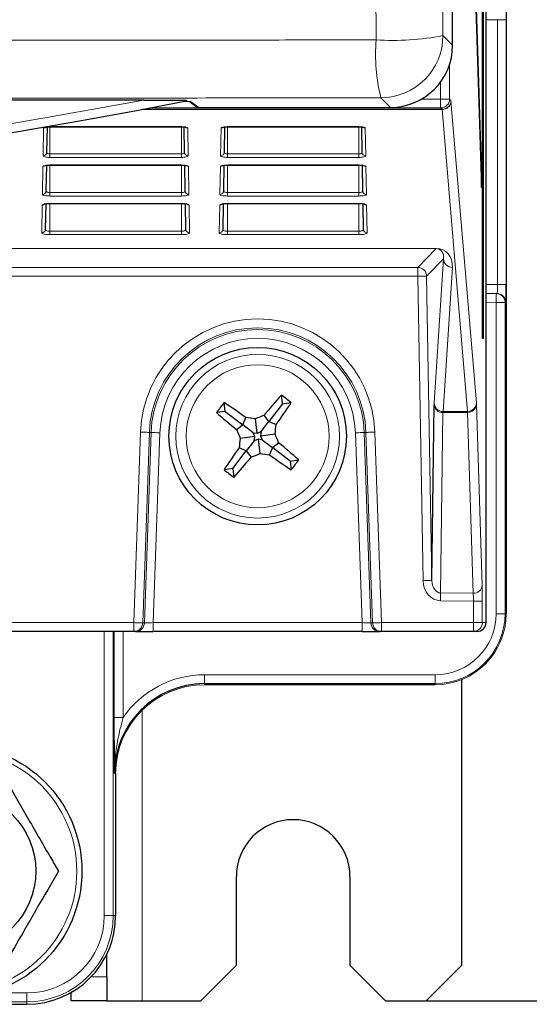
# Model space of a CAD drawing. Header units: millimetres. Extents: x 5 to 418, y 2 to 292.
# Tile 20 of 53: x 120 to 129, y 127 to 146. Entities that reach past the tile are written whole.
import ezdxf

# ---------------------------------------------------------------- set-up
doc = ezdxf.new("R2010")
doc.units = ezdxf.units.MM
doc.layers.add('SLD-0', color=7, linetype='Continuous')
doc.styles.add('SLDTEXTSTYLE0', font='TXT', dxfattribs={"width": 0.605})
doc.dimstyles.new('SLDDIMSTYLE1', dxfattribs={"dimtxt": 3.5, "dimasz": 3.302, "dimexe": 0, "dimexo": 0.0625, "dimgap": 0.875, "dimtad": 1, "dimdec": 1, "dimlfac": 3, "dimrnd": 1e-09, "dimzin": 12, "dimdsep": 46, "dimtxsty": 'SLDTEXTSTYLE0', "dimsah": 1, "dimcen": 0.09, "dimadec": 0, "dimazin": 3, "dimtfac": 1, "dimtofl": 0, "dimtmove": 0, "dimatfit": 3, "dimfxl": 1, "dimfrac": 2, "dimtolj": 1, "dimtzin": 12, "dimarcsym": 0})

# ---------------------------------------------------------------- blocks, each defined once
blk = doc.blocks.new('_D_1')
at = {"layer": 'SLD-0', "color": 7}
for p, q in [((127.324, 252.29), (144.373, 252.29)), ((143.373, 252.29), (143.373, 127.29)), ((127.324, 127.29), (144.373, 127.29))]:
    blk.add_line(p, q, dxfattribs=at)
for centre, start, end in [((140.687, 188.429), 63.4349, 116.5651), ((140.687, 191.151), 243.4349, 296.5651)]:
    blk.add_arc(centre, 6.006, start, end, dxfattribs=at)
for points in [[(143.373, 252.29), (142.865, 248.988), (143.881, 248.988)], [(143.373, 127.29), (143.881, 130.592), (142.865, 130.592)]]:
    blk.add_solid(points, dxfattribs=at)
at = {"layer": 'SLD-0', "color": 7, "insert": (138.861, 185.779), "char_height": 3.5, "attachment_point": 1, "rotation": 90, "style": 'SLDTEXTSTYLE0'}
blk.add_mtext('375', dxfattribs=at)

msp = doc.modelspace()

# ---------------------------------------------------------------- linework, layer by layer
at = {"color": 7, "linetype": 'Continuous', "lineweight": 25}
for p, q in [((128.824, 245.223), (128.824, 134.5564)), ((127.8183, 145.2288), (127.8183, 244.5509)), ((128.3818, 139.7231), (128.3818, 239.7231)), ((128.3897, 239.7231), (128.3897, 139.7231)), ((128.4485, 134.3897), (128.4485, 239.4899)), ((128.362, 142.9317), (127.8569, 159.1826)), ((127.853, 158.8073), (128.3581, 142.5564)), ((122.0189, 144.202), (60.9627, 144.202)), ((122.8886, 144.1688), (123.009, 144.0762)), ((123.0497, 144.0623), (126.6518, 144.0623)), ((120.2035, 143.6973), (120.1951, 143.2165)), ((120.2574, 143.7006), (120.2574, 143.7021)), ((120.2574, 143.7006), (122.7241, 143.7006)), ((122.7241, 143.7006), (122.7241, 143.7021)), ((122.7864, 143.2165), (122.778, 143.6973)), ((123.5369, 143.6973), (123.5285, 143.2165)), ((123.5908, 143.7006), (126.0574, 143.7006)), ((126.0574, 143.7006), (126.0574, 143.7021)), ((126.1197, 143.2165), (126.1113, 143.6973)), ((120.1909, 142.976), (120.1825, 142.4938)), ((120.2574, 142.9806), (122.7241, 142.9806)), ((122.7241, 142.9806), (122.7241, 142.9821)), ((122.799, 142.4938), (122.7906, 142.9762)), ((123.5243, 142.976), (123.5159, 142.4938)), ((123.5908, 142.9806), (126.0574, 142.9806)), ((126.0574, 142.9806), (126.0574, 142.9821)), ((126.1323, 142.4938), (126.1239, 142.9762)), ((128.362, 142.9317), (128.3469, 142.9163)), ((128.3581, 142.5564), (128.362, 142.9317)), ((120.1783, 142.2548), (120.1699, 141.7711)), ((120.2574, 142.2606), (122.7241, 142.2606)), ((122.8116, 141.7711), (122.8032, 142.2548)), ((123.5117, 142.2548), (123.5032, 141.7711)), ((123.5908, 142.2606), (123.5908, 142.2621)), ((123.5908, 142.2606), (126.0574, 142.2606)), ((126.0574, 142.2606), (126.0574, 142.2621)), ((126.145, 141.7711), (126.1365, 142.2548)), ((128.4485, 140.573), (128.6399, 140.5696)), ((128.6399, 140.5696), (128.6544, 140.5694)), ((128.3897, 139.7231), (128.3818, 139.7231)), ((124.6243, 138.4978), (124.6027, 138.6625)), ((123.5493, 138.3566), (123.5277, 138.5213)), ((124.6243, 138.4978), (124.3703, 138.167)), ((124.6243, 138.4978), (124.789, 138.5195)), ((127.4295, 135.1802), (127.4717, 138.4763)), ((123.5493, 138.3566), (123.3847, 138.335)), ((123.5493, 138.3566), (123.8801, 138.1026)), ((124.3703, 138.167), (124.2795, 138.2838)), ((123.8801, 138.1026), (123.7634, 138.0118)), ((123.8801, 138.1026), (123.9377, 138.2389)), ((124.0716, 137.9556), (123.8801, 138.1026)), ((124.1503, 137.9442), (124.1146, 138.2157)), ((124.2233, 137.9755), (124.3703, 138.167)), ((124.3703, 138.167), (124.5066, 138.1095)), ((124.0716, 137.9556), (124.1503, 137.9442)), ((124.103, 137.8826), (124.0716, 137.9556)), ((124.1503, 137.9442), (124.2233, 137.9755)), ((124.2233, 137.9755), (124.2119, 137.8969)), ((124.2119, 137.8969), (124.4834, 137.9325)), ((124.103, 137.8826), (123.8314, 137.8469)), ((124.0915, 137.8039), (123.9445, 137.6124)), ((124.0915, 137.8039), (124.103, 137.8826)), ((124.1646, 137.8353), (124.0915, 137.8039)), ((124.1646, 137.8353), (124.2003, 137.5637)), ((124.2433, 137.8238), (124.1646, 137.8353)), ((124.2119, 137.8969), (124.2433, 137.8238)), ((124.2433, 137.8238), (124.4347, 137.6768)), ((124.4347, 137.6768), (124.5515, 137.7676)), ((123.6905, 137.2816), (123.9445, 137.6124)), ((123.9445, 137.6124), (123.8083, 137.67)), ((123.9445, 137.6124), (124.0353, 137.4956)), ((124.4347, 137.6768), (124.3772, 137.5405)), ((124.7655, 137.4228), (124.4347, 137.6768)), ((124.7655, 137.4228), (124.9302, 137.4445)), ((124.7655, 137.4228), (124.7872, 137.2582)), ((123.6905, 137.2816), (123.5259, 137.26)), ((123.6905, 137.2816), (123.7122, 137.1169)), ((121.8323, 134.2231), (119.0797, 134.2231)), ((121.8644, 134.2231), (121.8323, 134.2231)), ((121.8644, 134.2231), (122.1979, 134.2231)), ((126.117, 134.2231), (122.1979, 134.2231)), ((126.117, 134.2231), (126.4505, 134.2231)), ((126.4826, 134.2231), (126.4505, 134.2231)), ((128.21, 134.2231), (126.4826, 134.2231)), ((128.2788, 134.2231), (128.21, 134.2231)), ((127.9908, 127.9564), (127.9908, 133.3204)), ((127.4908, 133.2231), (123.1574, 133.2231)), ((121.4907, 131.5564), (121.4907, 128.8897)), ((123.7574, 127.9564), (123.7574, 129.623)), ((125.8908, 129.623), (125.8908, 127.9564)), ((121.3241, 127.7363), (121.3241, 128.1634)), ((123.0908, 127.2897), (123.7574, 127.9564)), ((125.8908, 127.9564), (126.5574, 127.2897)), ((127.3241, 127.2897), (127.9908, 127.9564)), ((121.3241, 127.7363), (121.3241, 127.2897)), ((120.6574, 127.2897), (120.6574, 127.4464)), ((116.4467, 127.2231), (119.8241, 127.2231)), ((121.3241, 127.2897), (120.6574, 127.2897)), ((121.3241, 127.2897), (121.9908, 127.2897)), ((121.9908, 127.2897), (123.0908, 127.2897)), ((126.5574, 127.2897), (127.3241, 127.2897))]:
    msp.add_line(p, q, dxfattribs=at)
at = {"color": 7, "linetype": 'Continuous', "lineweight": 18}
for p, q in [((128.824, 134.5564), (128.824, 245.223)), ((128.6603, 145.7102), (128.4485, 145.7065)), ((128.824, 145.7102), (128.6603, 145.7102)), ((128.6603, 140.7359), (128.6603, 145.7102)), ((128.824, 145.7102), (128.824, 140.7359)), ((127.6368, 145.4103), (127.8183, 145.2288)), ((127.7604, 144.8658), (127.7604, 144.2202)), ((127.5937, 144.2202), (127.5937, 144.5407)), ((126.6518, 144.0623), (126.4703, 144.2438)), ((127.2378, 144.2202), (127.5937, 144.2202)), ((127.5937, 144.2202), (127.7604, 144.2202)), ((127.5937, 144.2202), (127.5937, 144.0535)), ((127.7604, 144.2202), (127.7865, 144.1948)), ((127.621, 144.0245), (121.9764, 144.0245)), ((121.9958, 144.0281), (127.6198, 144.0281)), ((127.5937, 144.0535), (122.1318, 144.0535)), ((122.9166, 144.1647), (123.0497, 144.0623)), ((127.6198, 144.0281), (127.5937, 144.0535)), ((128.0996, 138.3563), (127.621, 144.0245)), ((127.7876, 144.1875), (128.2662, 138.5194)), ((120.1285, 143.1524), (120.1376, 143.6767)), ((120.2574, 143.7021), (122.7241, 143.7021)), ((120.2574, 143.7006), (120.2574, 143.189)), ((122.7241, 143.7006), (122.7241, 143.189)), ((122.8439, 143.6767), (122.853, 143.1524)), ((123.4618, 143.1524), (123.471, 143.6767)), ((123.5908, 143.7021), (126.0574, 143.7021)), ((123.5908, 143.7006), (123.5908, 143.7021)), ((123.5908, 143.7006), (123.5908, 143.189)), ((126.0574, 143.7006), (126.0574, 143.189)), ((126.1772, 143.6767), (126.1864, 143.1524)), ((120.2574, 143.1249), (120.2574, 143.189)), ((120.2574, 143.189), (122.7241, 143.189)), ((122.7241, 143.1249), (120.2574, 143.1249)), ((122.7241, 143.1249), (122.7241, 143.189)), ((123.5908, 143.1249), (123.5908, 143.189)), ((123.5908, 143.189), (126.0574, 143.189)), ((126.0574, 143.1249), (123.5908, 143.1249)), ((126.0574, 143.1249), (126.0574, 143.189)), ((120.1159, 142.4297), (120.125, 142.954)), ((120.2574, 142.9821), (122.7241, 142.9821)), ((120.2574, 142.9806), (120.2574, 142.9821)), ((120.2574, 142.9806), (120.2574, 142.4636)), ((122.7241, 142.9806), (122.7241, 142.4636)), ((122.8565, 142.954), (122.8657, 142.4297)), ((123.4492, 142.4297), (123.4583, 142.954)), ((123.5908, 142.9821), (126.0574, 142.9821)), ((123.5908, 142.9806), (123.5908, 142.9821)), ((123.5908, 142.9806), (123.5908, 142.4636)), ((126.0574, 142.9806), (126.0574, 142.4636)), ((126.1898, 142.954), (126.199, 142.4297)), ((120.2574, 142.3995), (120.2574, 142.4636)), ((120.2574, 142.4636), (122.7241, 142.4636)), ((122.7241, 142.3995), (120.2574, 142.3995)), ((122.7241, 142.3995), (122.7241, 142.4636)), ((123.5908, 142.3995), (123.5908, 142.4636)), ((123.5908, 142.4636), (126.0574, 142.4636)), ((126.0574, 142.3995), (123.5908, 142.3995)), ((126.0574, 142.3995), (126.0574, 142.4636)), ((120.1032, 141.707), (120.1124, 142.2313)), ((120.2574, 142.2621), (122.7241, 142.2621)), ((120.2574, 142.2606), (120.2574, 142.2621)), ((120.2574, 142.2606), (120.2574, 141.7382)), ((122.7241, 142.2606), (122.7241, 142.2621)), ((122.7241, 142.2606), (122.7241, 141.7382)), ((122.8691, 142.2313), (122.8783, 141.707)), ((123.4366, 141.707), (123.4457, 142.2313)), ((123.5908, 142.2621), (126.0574, 142.2621)), ((123.5908, 142.2606), (123.5908, 141.7382)), ((126.0574, 142.2606), (126.0574, 141.7382)), ((126.2025, 142.2313), (126.2116, 141.707)), ((120.2574, 141.6741), (120.2574, 141.7382)), ((120.2574, 141.7382), (122.7241, 141.7382)), ((122.7241, 141.6741), (120.2574, 141.6741)), ((122.7241, 141.6741), (122.7241, 141.7382)), ((123.5908, 141.6741), (123.5908, 141.7382)), ((123.5908, 141.7382), (126.0574, 141.7382)), ((126.0574, 141.6741), (123.5908, 141.6741)), ((126.0574, 141.6741), (126.0574, 141.7382)), ((127.5099, 141.4121), (99.641, 141.4121)), ((99.7146, 141.4157), (127.5099, 141.4157)), ((127.1631, 141.0592), (127.5099, 141.4121)), ((127.5099, 141.4157), (127.5099, 141.4121)), ((118.9525, 141.0592), (127.1631, 141.0592)), ((127.1631, 141.0592), (127.1631, 140.8926)), ((127.6477, 141.2191), (127.3298, 140.8955)), ((127.4727, 138.5137), (127.6477, 141.2191)), ((127.8143, 141.0589), (127.6393, 138.3536)), ((127.1631, 140.8926), (118.9642, 140.8926)), ((127.2629, 135.1773), (127.1631, 140.8926)), ((127.3298, 140.8955), (127.4295, 135.1802)), ((128.4485, 140.7396), (128.6603, 140.7359)), ((128.824, 140.7359), (128.6603, 140.7359)), ((128.637, 140.403), (128.4485, 140.4063)), ((128.8037, 140.403), (128.637, 140.403)), ((128.637, 134.5564), (128.637, 140.403)), ((128.8037, 140.403), (128.8037, 134.5564)), ((128.8182, 140.4027), (128.8037, 140.403)), ((128.268, 138.482), (128.3736, 135.0839)), ((127.6368, 138.3348), (127.5934, 134.9459)), ((128.0999, 138.3376), (127.6368, 138.3348)), ((127.6393, 138.3536), (128.0996, 138.3563)), ((128.2055, 134.9396), (128.0999, 138.3376)), ((121.8323, 134.3897), (121.9572, 137.9666)), ((122.1237, 137.9607), (121.9988, 134.3839)), ((122.0309, 134.3839), (122.1558, 137.9596)), ((122.1558, 137.9596), (122.1237, 137.9607)), ((122.3223, 137.9538), (122.1979, 134.3897)), ((126.117, 134.3897), (125.9925, 137.9538)), ((126.1591, 137.9596), (126.1911, 137.9607)), ((126.1591, 137.9596), (126.2839, 134.3839)), ((126.3161, 134.3839), (126.1911, 137.9607)), ((126.3577, 137.9666), (126.4826, 134.3897)), ((128.21, 134.7952), (127.5919, 134.8016)), ((127.5934, 134.9459), (128.2055, 134.9396)), ((128.3766, 134.7952), (128.21, 134.7952)), ((128.21, 134.3897), (128.21, 134.7952)), ((128.3766, 134.7952), (128.3766, 134.3897)), ((128.8037, 134.5564), (128.637, 134.5564)), ((128.8037, 134.5564), (128.824, 134.5564)), ((128.824, 134.5564), (128.8241, 134.5564)), ((119.0797, 134.3897), (121.8323, 134.3897)), ((121.2775, 128.8897), (121.2775, 134.2231)), ((121.4442, 134.2231), (121.4442, 128.8897)), ((121.4646, 132.6086), (121.4646, 134.2231)), ((121.6313, 134.2231), (121.6313, 132.6086)), ((121.8323, 134.3897), (121.8323, 134.2231)), ((121.9988, 134.3839), (122.0309, 134.3839)), ((122.1979, 134.3897), (122.1979, 134.2231)), ((122.1979, 134.3897), (126.117, 134.3897)), ((126.117, 134.3897), (126.117, 134.2231)), ((126.2839, 134.3839), (126.3161, 134.3839)), ((126.4826, 134.3897), (128.21, 134.3897)), ((126.4826, 134.3897), (126.4826, 134.2231)), ((128.21, 134.3897), (128.3766, 134.3897)), ((128.21, 134.3897), (128.21, 134.2231)), ((128.3766, 134.3897), (128.4485, 134.3897)), ((123.1574, 133.2435), (123.1574, 133.4101)), ((123.1574, 133.4101), (127.4908, 133.4101)), ((127.4908, 133.2435), (127.4908, 133.4101)), ((127.4908, 133.2435), (123.1574, 133.2435)), ((123.1574, 133.2435), (123.1574, 133.2231)), ((123.1574, 133.2231), (127.4908, 133.2231)), ((123.1574, 133.2231), (123.1574, 133.2231)), ((127.4908, 133.2231), (127.4908, 133.2435)), ((127.4908, 133.2231), (127.4908, 133.2231)), ((121.9908, 127.2897), (121.9908, 132.7467)), ((121.4646, 132.6086), (121.6313, 132.6086)), ((121.4907, 131.5564), (121.4703, 131.5564)), ((121.4907, 128.8897), (121.4907, 131.5564)), ((121.4907, 131.5564), (121.4907, 131.5564)), ((121.4442, 128.8897), (121.2775, 128.8897)), ((121.4442, 128.8897), (121.4907, 128.8897)), ((121.4907, 128.8897), (121.4907, 128.8897)), ((121.0271, 127.7363), (121.3241, 127.7363)), ((119.1005, 127.4363), (119.8241, 127.4363)), ((119.8241, 127.2696), (119.8241, 127.4363)), ((119.8241, 127.2696), (117.4908, 127.2696)), ((119.8241, 127.2231), (119.8241, 127.2696)), ((119.8241, 127.2231), (119.8241, 127.2231))]:
    msp.add_line(p, q, dxfattribs=at)
at = {"color": 7, "linetype": 'Continuous', "lineweight": 25, "flags": 128}
msp.add_lwpolyline([(122.9166, 144.1647), (122.9036, 144.1659), (122.8952, 144.1682)], dxfattribs=at)
at = {"color": 7, "linetype": 'Continuous', "lineweight": 18, "flags": 128}
for points in [[(127.3298, 140.8955), (127.3261, 140.8954), (127.3163, 140.8953), (127.3007, 140.895), (127.2799, 140.8946), (127.2548, 140.8942), (127.2262, 140.8937), (127.1953, 140.8932), (127.1631, 140.8926)], [(128.637, 140.403), (128.6376, 140.4355), (128.6382, 140.4667), (128.6387, 140.4956), (128.6391, 140.5208), (128.6395, 140.5415), (128.6397, 140.5569), (128.6399, 140.5664), (128.6399, 140.5696)], [(121.9572, 137.9666), (121.9893, 137.9654), (122.0202, 137.9644), (122.0488, 137.9634), (122.0739, 137.9625), (122.0946, 137.9618), (122.1102, 137.9612), (122.12, 137.9609), (122.1237, 137.9607)], [(122.1558, 137.9596), (122.1595, 137.9595), (122.1693, 137.9591), (122.1849, 137.9586), (122.2056, 137.9579), (122.2307, 137.957), (122.2593, 137.956), (122.2902, 137.9549), (122.3223, 137.9538)], [(126.1591, 137.9596), (126.1554, 137.9595), (126.1456, 137.9591), (126.13, 137.9586), (126.1093, 137.9579), (126.0842, 137.957), (126.0556, 137.956), (126.0247, 137.9549), (125.9925, 137.9538)], [(126.3577, 137.9666), (126.3256, 137.9654), (126.2946, 137.9644), (126.2661, 137.9634), (126.2409, 137.9625), (126.2202, 137.9618), (126.2047, 137.9612), (126.1948, 137.9609), (126.1911, 137.9607)], [(127.4295, 135.1802), (127.4258, 135.1801), (127.416, 135.1799), (127.4004, 135.1797), (127.3797, 135.1793), (127.3546, 135.1789), (127.326, 135.1784), (127.295, 135.1778), (127.2629, 135.1773)], [(127.5934, 134.9459), (127.5933, 134.9338), (127.5932, 134.9194), (127.593, 134.903), (127.5928, 134.8849), (127.5926, 134.8654), (127.5924, 134.8447), (127.5922, 134.8233), (127.5919, 134.8016)], [(121.8323, 134.3897), (121.8644, 134.3886), (121.8953, 134.3875), (121.9239, 134.3865), (121.949, 134.3856), (121.9697, 134.3849), (121.9853, 134.3844), (121.9951, 134.384), (121.9988, 134.3839)], [(122.1979, 134.3897), (122.1657, 134.3886), (122.1346, 134.3875), (122.106, 134.3865), (122.0808, 134.3856), (122.0601, 134.3849), (122.0445, 134.3844), (122.0346, 134.384), (122.0309, 134.3839)], [(126.2839, 134.3839), (126.2802, 134.384), (126.2704, 134.3844), (126.2548, 134.3849), (126.234, 134.3856), (126.2088, 134.3865), (126.1802, 134.3875), (126.1492, 134.3886), (126.117, 134.3897)], [(126.4826, 134.3897), (126.4505, 134.3886), (126.4195, 134.3875), (126.391, 134.3865), (126.3658, 134.3856), (126.3451, 134.3849), (126.3296, 134.3844), (126.3197, 134.384), (126.3161, 134.3839)]]:
    msp.add_lwpolyline(points, dxfattribs=at)
at = {"color": 7, "linetype": 'Continuous', "lineweight": 25}
for centre, radius in [((124.1574, 137.8897), 1.6667), ((118.4908, 129.7231), 2.3667), ((118.4908, 129.7231), 1.5)]:
    msp.add_circle(centre, radius, dxfattribs=at)
at = {"color": 7, "linetype": 'Continuous', "lineweight": 18}
for centre, radius in [((124.1574, 137.8897), 1.5367), ((124.1574, 137.8897), 1.3427), ((118.4908, 129.7231), 2.2704)]:
    msp.add_circle(centre, radius, dxfattribs=at)
for centre, radius, start, end in [((130.0269, 145.0855), 3.6549, 176.1449, 193.31402), ((126.6974, 150.3142), 4.993, 266.35933, 280.8444), ((126.4699, 145.4107), 1.1669, 270.02036, 359.97952), ((91.4908, 307.8794), 166.5, 259.434941, 280.565059), ((127.5937, 144.2202), 0.1667, 270.02089, 359.97911), ((127.6198, 144.1948), 0.1667, 270.02089, 359.97911), ((127.622, 144.1901), 0.1656, 269.62719, 359.11592), ((120.1378, 143.7443), 0.0676, 269.89139, 306.49088), ((122.8438, 143.7443), 0.0676, 233.30815, 270.1109), ((123.4711, 143.7443), 0.0676, 269.89348, 306.49089), ((126.1771, 143.7443), 0.0676, 233.31428, 270.10478), ((120.1292, 143.2183), 0.0659, 269.33476, 358.37494), ((122.8523, 143.2183), 0.0659, 181.62506, 270.66524), ((123.4626, 143.2183), 0.0659, 269.33687, 358.37495), ((126.1856, 143.2183), 0.0659, 181.62506, 270.66524), ((120.1252, 143.0215), 0.0675, 269.86707, 308.08251), ((122.8564, 143.0216), 0.0675, 231.73962, 270.12349), ((123.4585, 143.0215), 0.0675, 269.86234, 308.08723), ((126.1897, 143.0215), 0.0675, 231.79763, 270.13023), ((120.1166, 142.4957), 0.0659, 269.34348, 358.37066), ((122.8649, 142.4957), 0.0659, 181.62934, 270.65652), ((123.45, 142.4957), 0.0659, 269.34348, 358.37066), ((126.1982, 142.4957), 0.0659, 181.62933, 270.65441), ((120.1126, 142.2988), 0.0675, 269.86966, 309.72018), ((122.869, 142.2988), 0.0675, 230.11822, 270.13254), ((123.4459, 142.2988), 0.0675, 269.87133, 309.71641), ((126.2023, 142.2988), 0.0675, 230.11822, 270.13254), ((120.104, 141.773), 0.0659, 269.34116, 358.3751), ((122.8775, 141.773), 0.0659, 181.6249, 270.65884), ((123.4373, 141.773), 0.0659, 269.3381, 358.37817), ((126.2109, 141.773), 0.0659, 181.6249, 270.65884), ((127.1631, 140.8925), 0.1667, 1.02018, 89.97997), ((127.8131, 141.2244), 0.1655, 181.86436, 270.41571), ((128.637, 140.403), 0.1667, 359.9966, 88.99556), ((128.6515, 140.4027), 0.1667, 359.99662, 88.99468), ((124.1574, 137.8897), 2.2016, 2, 178), ((124.1574, 137.8897), 2.035, 2, 178), ((124.1574, 137.8897), 2.0029, 2, 178), ((124.1574, 137.8897), 1.8362, 2, 178), ((127.6286, 138.4924), 0.1577, 185.85469, 272.98333), ((127.6381, 138.5191), 0.1655, 181.86344, 270.41485), ((128.1007, 138.5219), 0.1656, 269.62719, 359.11592), ((128.11, 138.4959), 0.1586, 266.33257, 354.95723), ((128.2156, 135.0979), 0.1586, 266.33178, 354.95801), ((127.4908, 134.5564), 1.1463, 270, 0), ((127.4908, 134.5564), 1.3129, 270, 0), ((127.4908, 134.5564), 1.3333, 270, 0), ((121.8323, 134.3897), 0.1666, 270.00235, 358.00547), ((121.8644, 134.3897), 0.1666, 270.00235, 358.00547), ((126.4505, 134.3897), 0.1666, 181.99453, 269.99765), ((126.4826, 134.3897), 0.1666, 181.99453, 269.99765), ((128.21, 134.3897), 0.1667, 270.00468, 0.00385), ((123.1574, 131.5564), 1.8537, 90, 145.41581), ((123.1574, 131.5564), 1.6667, 90, 180), ((119.8241, 128.8897), 1.6201, 270, 0), ((119.8241, 128.8897), 1.4534, 270, 0)]:
    msp.add_arc(centre, radius, start, end, dxfattribs=at)
at = {"color": 7, "linetype": 'Continuous', "lineweight": 25}
for centre, radius, start, end in [((91.4908, 307.8794), 166.6667, 259.163911, 280.836089), ((133.477, 130.7626), 11.8811, 138.32452, 140.72544), ((116.8397, 128.3584), 12.9011, 51.96282, 53.00594), ((133.6778, 130.5801), 12.8875, 141.96142, 143.00564), ((116.9894, 128.5894), 11.8908, 54.2433, 56.64226), ((114.8671, 145.0511), 11.8788, 324.24161, 326.643), ((131.2878, 147.2129), 11.886, 228.32461, 230.72454), ((129.0122, 126.5822), 12.6225, 112.0208, 112.83074), ((122.3724, 125.5979), 12.7376, 82.13865, 82.94126), ((112.0571, 139.6495), 12.5444, 352.13336, 352.94834), ((135.5735, 142.7895), 12.7399, 202.02527, 202.82774), ((112.8728, 133.0442), 12.5978, 22.02074, 22.83227), ((136.3689, 136.1154), 12.6565, 172.13677, 172.94451), ((117.0278, 128.5673), 11.8849, 48.32468, 50.72484), ((133.4534, 130.7246), 11.8856, 144.24254, 146.64255), ((119.297, 149.2108), 12.6371, 292.02127, 292.83027), ((125.9253, 150.0536), 12.6085, 262.13622, 262.94706), ((114.835, 145.0193), 11.8849, 318.3249, 320.72506), ((131.3245, 147.1884), 11.8889, 234.24248, 236.64181), ((114.6282, 145.2062), 12.8987, 321.96139, 323.0047), ((131.4694, 147.413), 12.8912, 231.96109, 233.00501), ((123.1574, 131.5564), 1.6871, 90, 180), ((124.8241, 129.6231), 1.0667, 0, 180), ((119.8241, 128.8897), 1.6666, 270, 0)]:
    msp.add_arc(centre, radius, start, end, dxfattribs=at)
for centre, major_axis, ratio, start_param, end_param in [((126.6514, 145.2292), (0.8252, -0.8252), 0.9996955, 5.4979394, 7.0684312), ((121.6836, 144.1642), (1.2333, 0), 0.0174551, 0.0226893, 0.4980226), ((123.0496, 144.129), (0.0529, -0.0407), 0.9995904, 4.712389, 5.3682487), ((128.8182, 140.7361), (0, 0.3334), 0.0174604, 3.1412877, 4.7117794), ((128.2788, 134.3897), (0.1697, 0), 0.9822123, 4.712389, 6.2831853)]:
    msp.add_ellipse(centre, major_axis=major_axis, ratio=ratio, start_param=start_param, end_param=end_param, dxfattribs=at)
at = {"color": 7, "linetype": 'Continuous', "lineweight": 18}
for centre, major_axis, ratio, start_param, end_param in [((127.6197, 143.8615), (0, 0.1667), 0.0358974, 6.0737458, 6.265732), ((127.7864, 143.8615), (0, 0.3333), 0.0179487, 6.0737458, 6.265732), ((120.2574, 143.6766), (0.1198, 0), 0.212558, 1.5707963, 3.1378825), ((122.7241, 143.6766), (0.1198, 0), 0.212558, 0.0037102, 1.5707963), ((123.5908, 143.6766), (0.1198, 0), 0.212558, 1.5707963, 3.1378825), ((126.0574, 143.6766), (0.1198, 0), 0.212558, 0.0037102, 1.5707963), ((120.2574, 143.1523), (0.129, 0), 0.212558, 3.1378825, 4.712389), ((122.7241, 143.1523), (0.129, 0), 0.212558, 4.712389, 6.2868955), ((123.5908, 143.1523), (0.129, 0), 0.212558, 3.1378825, 4.712389), ((126.0574, 143.1523), (0.129, 0), 0.212558, 4.712389, 6.2868955), ((120.2574, 142.9539), (0.1324, 0), 0.212558, 1.5707963, 3.1378825), ((122.7241, 142.9539), (0.1324, 0), 0.212558, 0.0037102, 1.5707963), ((123.5908, 142.9539), (0.1324, 0), 0.212558, 1.5707963, 3.1378825), ((126.0574, 142.9539), (0.1324, 0), 0.212558, 0.0037102, 1.5707963), ((120.2574, 142.4296), (0.1416, 0), 0.212558, 3.1378825, 4.712389), ((122.7241, 142.4296), (0.1416, 0), 0.212558, 4.712389, 6.2868955), ((123.5908, 142.4296), (0.1416, 0), 0.212558, 3.1378825, 4.712389), ((126.0574, 142.4296), (0.1416, 0), 0.212558, 4.712389, 6.2868955), ((120.2574, 142.2312), (0.145, 0), 0.212558, 1.5707963, 3.1378825), ((122.7241, 142.2312), (0.145, 0), 0.212558, 0.0037102, 1.5707963), ((123.5908, 142.2312), (0.145, 0), 0.212558, 1.5707963, 3.1378825), ((126.0574, 142.2312), (0.145, 0), 0.212558, 0.0037102, 1.5707963), ((120.2574, 141.7069), (0.1542, 0), 0.212558, 3.1378825, 4.712389), ((122.7241, 141.7069), (0.1542, 0), 0.212558, 4.712389, 6.2868955), ((123.5908, 141.7069), (0.1542, 0), 0.212558, 3.1378825, 4.712389), ((126.0574, 141.7069), (0.1542, 0), 0.212558, 4.712389, 6.2868955), ((127.4805, 141.0525), (0.1474, 0.3389), 0.8866482, 5.0982125, 6.6512589), ((127.4805, 141.2155), (0.0847, 0.1847), 0.7936859, 5.0794069, 6.6324533), ((128.6515, 140.7361), (-0.0029, 0.1667), 0.0523172, 3.1397607, 4.7102524), ((127.4796, 138.1877), (-0.0058, 0.3333), 0.0174696, 0.2093257, 0.5235392), ((128.265, 138.1933), (0, 0.3333), 0.0179465, 5.759555, 6.0737684), ((127.6462, 138.1906), (-0.0048, 0.1666), 0.0633084, 0.2080737, 0.5222871), ((128.0984, 138.1933), (0.001, 0.1667), 0.0074955, 5.7595371, 6.0737505), ((127.5962, 135.1864), (0.0049, 0.3848), 0.8660712, 1.6057138, 3.1436996), ((127.5962, 135.1864), (0.0031, 0.2405), 0.692901, 1.6057138, 3.1436996), ((128.3706, 134.7952), (0, 0.3334), 0.0179478, 4.712203, 5.7594935), ((128.204, 134.7952), (-0.0017, 0.1667), 0.0358839, 4.7116444, 5.758935)]:
    msp.add_ellipse(centre, major_axis=major_axis, ratio=ratio, start_param=start_param, end_param=end_param, dxfattribs=at)
for points, knots in [([(126.3804, 145.3312), (126.378, 147.3794), (126.3701, 154.1939), (126.3591, 165.7829), (126.3484, 180.0087), (126.3442, 189.4672), (126.342, 194.1507)], [0, 0, 0, 0, 0.1260003, 0.4192179, 0.7124168, 1, 1, 1, 1]), ([(127.5984, 194.2842), (127.6, 190.595), (127.602, 185.8806), (127.6077, 176.399), (127.6154, 165.8396), (127.6266, 154.2634), (127.6344, 147.4562), (127.6368, 145.4103)], [0, 0, 0, 0, 0.2262695, 0.2891517, 0.581705, 0.8742772, 1, 1, 1, 1]), ([(99.4741, 145.3329), (99.4741, 145.3329), (101.8263, 145.3329), (106.528, 145.3222), (113.0333, 145.3218), (118.96, 145.3232), (123.2126, 145.327), (125.684, 145.3303), (126.3804, 145.3312)], [0, 0, 0, 0, 0.0000007, 0.261989, 0.5259247, 0.7239769, 0.9222319, 1, 1, 1, 1]), ([(126.4703, 144.2438), (125.7691, 144.2429), (123.2813, 144.2397), (118.9992, 144.2361), (113.0305, 144.2344), (106.4863, 144.2365), (101.7473, 144.2424), (99.3885, 144.2454)], [0, 0, 0, 0, 0.0778058, 0.2760479, 0.4742902, 0.7383424, 1, 1, 1, 1]), ([(120.1951, 143.2165), (120.1959, 143.2132), (120.1973, 143.2065), (120.2096, 143.1978), (120.2274, 143.1917), (120.2446, 143.1892), (120.2546, 143.189), (120.2574, 143.189)], [0, 0, 0, 0, 0.2396814, 0.4797244, 0.7078984, 0.9162013, 1, 1, 1, 1]), ([(122.7241, 143.189), (122.7307, 143.1892), (122.7438, 143.1898), (122.7614, 143.1939), (122.7755, 143.2), (122.7848, 143.2078), (122.7859, 143.2136), (122.7864, 143.2165)], [0, 0, 0, 0, 0.1914221, 0.3826315, 0.5804954, 0.7941171, 1, 1, 1, 1]), ([(123.5285, 143.2165), (123.5292, 143.2132), (123.5307, 143.2065), (123.5429, 143.1978), (123.5607, 143.1917), (123.5779, 143.1892), (123.5879, 143.189), (123.5908, 143.189)], [0, 0, 0, 0, 0.2396814, 0.4797087, 0.707879, 0.9161785, 1, 1, 1, 1]), ([(126.0574, 143.189), (126.064, 143.1892), (126.0771, 143.1898), (126.0948, 143.1939), (126.1088, 143.2), (126.1181, 143.2078), (126.1192, 143.2136), (126.1197, 143.2165)], [0, 0, 0, 0, 0.191421, 0.3826292, 0.5805083, 0.7941184, 1, 1, 1, 1]), ([(120.1825, 142.4938), (120.1837, 142.4895), (120.186, 142.4817), (120.203, 142.472), (120.2251, 142.4658), (120.2445, 142.4637), (120.2552, 142.4636), (120.2574, 142.4636)], [0, 0, 0, 0, 0.2783191, 0.5149848, 0.7383902, 0.9451226, 1, 1, 1, 1]), ([(122.7241, 142.4636), (122.732, 142.4639), (122.7479, 142.4645), (122.7693, 142.469), (122.7862, 142.4759), (122.7971, 142.4845), (122.7984, 142.4908), (122.799, 142.4938)], [0, 0, 0, 0, 0.1940301, 0.3878638, 0.5882425, 0.8021548, 1, 1, 1, 1]), ([(123.5159, 142.4938), (123.5171, 142.4895), (123.5193, 142.4817), (123.5364, 142.472), (123.5584, 142.4658), (123.5779, 142.4637), (123.5885, 142.4636), (123.5908, 142.4636)], [0, 0, 0, 0, 0.27831932, 0.51497091, 0.73837337, 0.94510298, 1, 1, 1, 1]), ([(126.0574, 142.4636), (126.0654, 142.4639), (126.0813, 142.4645), (126.1026, 142.469), (126.1195, 142.4759), (126.1305, 142.4845), (126.1317, 142.4908), (126.1323, 142.4938)], [0, 0, 0, 0, 0.1940296, 0.3878628, 0.5882409, 0.8021526, 1, 1, 1, 1]), ([(120.1699, 141.7711), (120.171, 141.7671), (120.173, 141.7592), (120.1901, 141.7489), (120.2145, 141.7416), (120.2386, 141.7385), (120.253, 141.7383), (120.2574, 141.7382)], [0, 0, 0, 0, 0.238077, 0.4723211, 0.6968096, 0.9068297, 1, 1, 1, 1]), ([(122.7241, 141.7382), (122.7334, 141.7385), (122.752, 141.7392), (122.7771, 141.7442), (122.7969, 141.7517), (122.8095, 141.7611), (122.8109, 141.7679), (122.8116, 141.7711)], [0, 0, 0, 0, 0.1956726, 0.3911761, 0.5932092, 0.8072808, 1, 1, 1, 1]), ([(123.5032, 141.7711), (123.5043, 141.7671), (123.5064, 141.7592), (123.5234, 141.7489), (123.5479, 141.7416), (123.572, 141.7385), (123.5863, 141.7383), (123.5908, 141.7382)], [0, 0, 0, 0, 0.2380731, 0.4723133, 0.6967981, 0.9068313, 1, 1, 1, 1]), ([(126.0574, 141.7382), (126.0667, 141.7385), (126.0854, 141.7392), (126.1104, 141.7442), (126.1302, 141.7517), (126.1428, 141.7611), (126.1443, 141.7679), (126.145, 141.7711)], [0, 0, 0, 0, 0.1956717, 0.3911743, 0.5932184, 0.8072817, 1, 1, 1, 1]), ([(121.4703, 131.5564), (121.4703, 131.5579), (121.4696, 131.7705), (121.505, 132.1237), (121.5953, 132.4704), (121.6313, 132.6086)], [0, 0, 0, 0, 0.0044109, 0.6029774, 1, 1, 1, 1])]:
    msp.add_open_spline(points, degree=3, knots=knots, dxfattribs=at)
at = {"color": 7, "linetype": 'Continuous', "lineweight": 25}
for points, knots in [([(122.0189, 144.202), (122.1303, 144.202), (122.402, 144.2019), (122.6675, 144.2009), (122.8241, 144.2003)], [0, 0, 0, 0, 0.4102658, 1, 1, 1, 1]), ([(122.8241, 144.2003), (122.8241, 144.1938), (122.8241, 144.1853), (122.8241, 144.1847), (122.8241, 144.1845)], [0, 0, 0, 0, 0.7634161, 1, 1, 1, 1]), ([(122.7726, 144.1747), (122.7724, 144.1746), (122.7719, 144.1746), (122.7704, 144.1745), (122.7684, 144.1745), (122.7674, 144.1745), (122.7671, 144.1745)], [0, 0, 0, 0, 0.3636611, 0.730106, 0.9301906, 1, 1, 1, 1]), ([(120.1768, 143.6921), (120.1767, 143.692), (120.1763, 143.6918), (120.1803, 143.6933), (120.1902, 143.6955), (120.2089, 143.6984), (120.2327, 143.7003), (120.2501, 143.7005), (120.2574, 143.7006)], [0, 0, 0, 0, 0.0443949, 0.1696085, 0.3336371, 0.5478601, 0.8080582, 1, 1, 1, 1]), ([(122.7241, 143.7006), (122.735, 143.7004), (122.7561, 143.7), (122.782, 143.6972), (122.7981, 143.6941), (122.8051, 143.6919), (122.8055, 143.6918), (122.8024, 143.693), (122.7992, 143.6958), (122.7982, 143.6967)], [0, 0, 0, 0, 0.233518, 0.4512096, 0.632371, 0.7645266, 0.8654653, 0.9581369, 1, 1, 1, 1]), ([(123.5101, 143.6921), (123.51, 143.692), (123.5096, 143.6918), (123.5137, 143.6933), (123.5235, 143.6955), (123.5422, 143.6984), (123.5661, 143.7003), (123.5834, 143.7005), (123.5908, 143.7006)], [0, 0, 0, 0, 0.0443942, 0.1696003, 0.3336263, 0.5478459, 0.8080398, 1, 1, 1, 1]), ([(126.0574, 143.7006), (126.0683, 143.7004), (126.0894, 143.7), (126.1153, 143.6972), (126.1315, 143.6941), (126.1385, 143.6919), (126.1388, 143.6918), (126.1357, 143.693), (126.1325, 143.6958), (126.1315, 143.6967)], [0, 0, 0, 0, 0.23353247, 0.45120587, 0.63237616, 0.76453001, 0.86546711, 0.95813743, 1, 1, 1, 1]), ([(120.1719, 142.9753), (120.1707, 142.9743), (120.1674, 142.9713), (120.1647, 142.9703), (120.1652, 142.9705), (120.1709, 142.9724), (120.1841, 142.9753), (120.2072, 142.9786), (120.2337, 142.9804), (120.2514, 142.9806), (120.2574, 142.9806)], [0, 0, 0, 0, 0.0441869, 0.1317169, 0.2198056, 0.3286266, 0.4734967, 0.6612936, 0.8845178, 1, 1, 1, 1]), ([(122.7241, 142.9806), (122.7365, 142.9804), (122.7604, 142.9799), (122.7901, 142.9766), (122.8081, 142.9732), (122.8161, 142.9705), (122.8159, 142.9706), (122.8159, 142.9706)], [0, 0, 0, 0, 0.2822556, 0.5468406, 0.7685821, 0.9291698, 1, 1, 1, 1]), ([(123.5052, 142.9753), (123.5041, 142.9743), (123.5008, 142.9713), (123.498, 142.9703), (123.4985, 142.9705), (123.5042, 142.9724), (123.5174, 142.9753), (123.5405, 142.9786), (123.567, 142.9804), (123.5847, 142.9806), (123.5908, 142.9806)], [0, 0, 0, 0, 0.0441795, 0.131713, 0.2198012, 0.3286264, 0.4734959, 0.6612795, 0.8845026, 1, 1, 1, 1]), ([(126.0574, 142.9806), (126.0698, 142.9804), (126.0938, 142.9799), (126.1234, 142.9766), (126.1414, 142.9732), (126.1495, 142.9705), (126.1493, 142.9706), (126.1492, 142.9706)], [0, 0, 0, 0, 0.2822544, 0.5468546, 0.7685831, 0.9291701, 1, 1, 1, 1]), ([(120.1601, 142.2536), (120.1588, 142.2525), (120.1553, 142.2494), (120.153, 142.2486), (120.1545, 142.2492), (120.1622, 142.2517), (120.1789, 142.2552), (120.207, 142.2589), (120.2357, 142.2605), (120.2532, 142.2606), (120.2574, 142.2606)], [0, 0, 0, 0, 0.050397, 0.1354188, 0.2260277, 0.3418628, 0.4973942, 0.6963913, 0.9277371, 1, 1, 1, 1]), ([(122.7241, 142.2606), (122.7379, 142.2603), (122.7662, 142.2598), (122.8001, 142.2558), (122.8203, 142.2515), (122.8281, 142.2489), (122.8282, 142.2484), (122.8243, 142.2511), (122.8224, 142.2524)], [0, 0, 0, 0, 0.2403905, 0.4908956, 0.6759883, 0.8082748, 0.9082648, 1, 1, 1, 1]), ([(123.4935, 142.2536), (123.4922, 142.2525), (123.4887, 142.2494), (123.4864, 142.2486), (123.4878, 142.2492), (123.4955, 142.2517), (123.5122, 142.2552), (123.5404, 142.2589), (123.569, 142.2605), (123.5866, 142.2606), (123.5908, 142.2606)], [0, 0, 0, 0, 0.0503964, 0.1354171, 0.226025, 0.3418587, 0.4973881, 0.6963944, 0.9277237, 1, 1, 1, 1]), ([(126.0574, 142.2606), (126.0713, 142.2603), (126.0995, 142.2598), (126.1334, 142.2558), (126.1537, 142.2515), (126.1614, 142.2489), (126.1615, 142.2484), (126.1576, 142.2511), (126.1558, 142.2524)], [0, 0, 0, 0, 0.2404012, 0.4909028, 0.6759928, 0.8082774, 0.9082662, 1, 1, 1, 1]), ([(121.4703, 131.5564), (121.4703, 131.5577), (121.4687, 131.753), (121.4658, 132.0877), (121.465, 132.455), (121.4646, 132.6086)], [0, 0, 0, 0, 0.0040617, 0.5833894, 1, 1, 1, 1]), ([(119.453, 131.3897), (119.5867, 131.1582), (119.8582, 130.688), (120.1833, 130.1248), (120.3677, 129.8054), (120.4153, 129.7231)], [0, 0, 0, 0, 0.4185515, 0.8501553, 1, 1, 1, 1]), ([(120.4153, 129.7231), (120.2816, 129.4915), (120.0101, 129.0213), (119.685, 128.4582), (119.5005, 128.1387), (119.453, 128.0564)], [0, 0, 0, 0, 0.4185544, 0.8501559, 1, 1, 1, 1])]:
    msp.add_open_spline(points, degree=3, knots=knots, dxfattribs=at)

# ---------------------------------------------------------------- dimensions: what is measured, and where the dimension line sits
at = {"layer": 'SLD-0', "color": 7}
dim = msp.add_linear_dim(base=(143.3729, 127.2897), p1=(127.3241, 252.2897), p2=(127.3241, 127.2897), angle=90, text='(<>)', dimstyle='SLDDIMSTYLE1', dxfattribs=at)
dim.commit()
dim.dimension.update_dxf_attribs({"geometry": '_D_1', "text_midpoint": (143.3729, 189.7897), "dimtype": 160})

doc.saveas('drawing.dxf')
